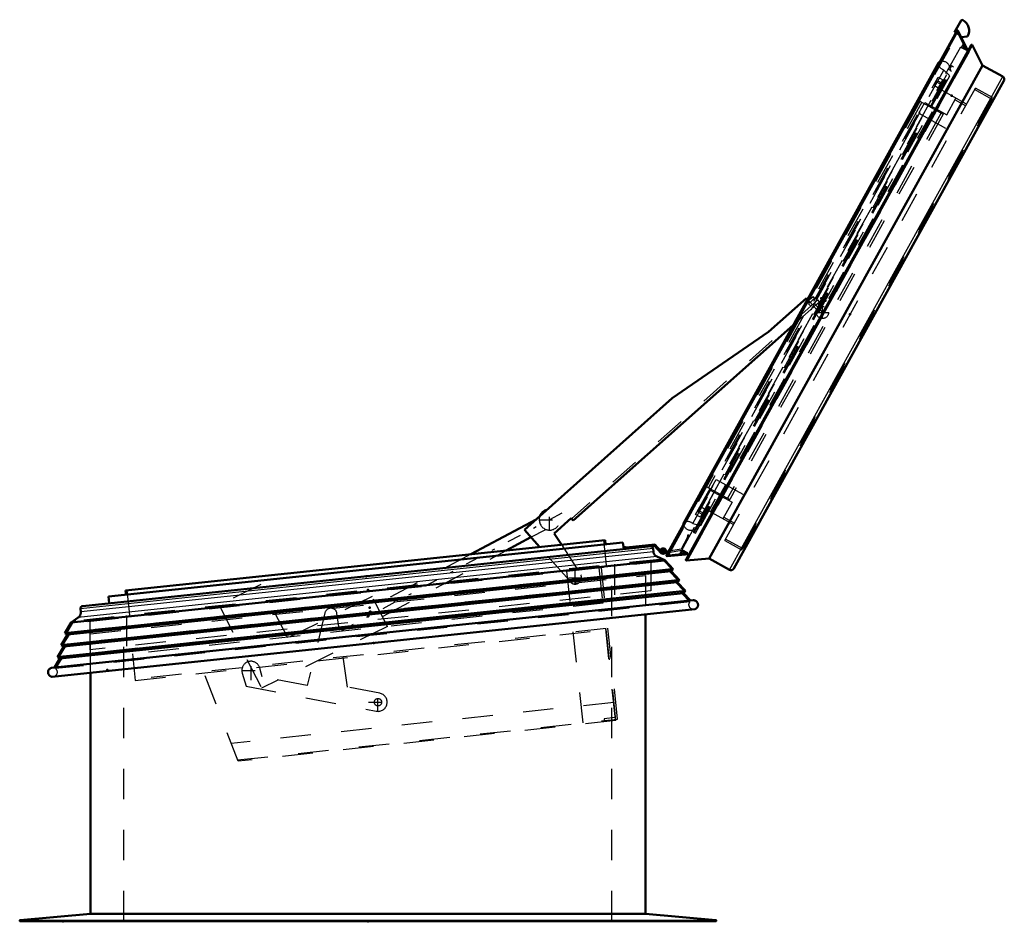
# Model space of a CAD drawing. Header units: millimetres. Extents: x 0 to 428, y 0 to 298.
# Tile 14 of 42: x 179 to 211, y 128 to 157. Entities that reach past the tile are written whole.
import ezdxf

# ---------------------------------------------------------------- set-up
doc = ezdxf.new("R2010")
doc.units = ezdxf.units.MM
doc.linetypes.add('Center', pattern=[1.5, 0.45, -0.5, 0.05, -0.5])
doc.linetypes.add('Dashed', pattern=[2, 1, -1])
for name, color, linetype, lineweight in [('am_0', 7, 'Continuous', 50), ('am_12', 3, 'Continuous', 25), ('am_3', 6, 'Dashed', 25), ('am_6', 2, 'Continuous', 35), ('am_7', 7, 'Center', 25), ('am_9', 7, 'Continuous', 50)]:
    doc.layers.add(name, color=color, linetype=linetype, lineweight=lineweight)

# ---------------------------------------------------------------- blocks, each defined once
blk = doc.blocks.new('42_FGS3001001502511U_0_in_FDFneo100150C2325N1N4N_300Op0__1203')
at = {"layer": 'am_3'}
for p, q in [((208.977, 154.165), (209.277, 154.707)), ((209.248, 154.655), (209.598, 154.461)), ((208.091, 154.61), (201.091, 141.98)), ((208.161, 154.571), (201.161, 141.942)), ((208.065, 154.213), (208.259, 154.562)), ((208.091, 154.61), (208.861, 154.183)), ((208.259, 154.562), (208.977, 154.165)), ((208.791, 154.222), (201.79, 141.593)), ((208.861, 154.183), (201.86, 141.554)), ((208.065, 154.213), (209.132, 153.621)), ((201.22, 141.863), (201.414, 142.213)), ((201.414, 142.213), (202.481, 141.621)), ((201.091, 141.98), (201.86, 141.554)), ((201.22, 141.863), (201.937, 141.465)), ((201.937, 141.465), (201.637, 140.923)), ((201.666, 140.976), (202.015, 140.782))]:
    blk.add_line(p, q, dxfattribs=at)
at = {"layer": 'am_6'}
for tag, p, flags in [('NB', (214.598, 154.707), 8), ('NN', (214.598, 154.207), 8), ('NT', (214.598, 153.707), 8), ('NBSYN', (214.598, 153.207), 8), ('LINA', (214.598, 152.707), 8), ('CATALOG', (214.598, 152.207), 8), ('IDNR', (214.598, 151.707), 8), ('PN', (214.598, 151.207), 8), ('LODLEVEL', (214.598, 150.707), 8), ('L', (214.598, 150.207), 8), ('W', (214.598, 149.707), 8), ('DP', (214.598, 149.207), 8), ('OP', (214.598, 148.707), 8), ('PPATH', (214.598, 148.207), 8), ('ExcludeFromBOM', (214.598, 147.207), 8), ('PSOL_0', (214.598, 146.707), 9), ('PSOL_1', (214.598, 146.207), 9), ('PSOL_2', (214.598, 145.707), 9)]:
    blk.add_attdef(tag, p, '', height=0.5, dxfattribs=dict(at, flags=flags))
blk = doc.blocks.new('43_Flat_Glass_Skylight_300100150_6_0_in_FDFneo100150C2325N1N4N_300Op0__1203')
at = {"layer": 'am_0'}
for p, q in [((208.707, 155.868), (200.35, 140.792)), ((200.391, 140.827), (208.699, 155.814)), ((208.699, 155.814), (208.7, 155.812)), ((208.7, 155.812), (208.751, 155.904)), ((208.748, 155.904), (208.751, 155.904)), ((200.342, 140.735), (200.394, 140.828)), ((200.391, 140.827), (200.394, 140.828)), ((200.342, 140.735), (200.342, 140.738))]:
    blk.add_line(p, q, dxfattribs=at)
for points in [[(208.707, 155.868), (208.71, 155.874), (208.714, 155.879), (208.719, 155.884), (208.724, 155.889), (208.729, 155.893), (208.734, 155.897), (208.74, 155.9), (208.747, 155.903), (208.748, 155.904)], [(200.342, 140.738), (200.341, 140.744), (200.34, 140.751), (200.34, 140.758), (200.341, 140.764), (200.342, 140.771), (200.343, 140.777), (200.346, 140.784), (200.349, 140.79), (200.35, 140.792)]]:
    blk.add_lwpolyline(points, dxfattribs=at)
at = {"layer": 'am_3'}
for p, q in [((200.646, 140.77), (208.882, 155.629)), ((209.055, 155.462), (208.882, 155.629)), ((209.094, 155.615), (209.129, 155.595)), ((200.646, 140.77), (200.879, 140.711)), ((200.805, 140.578), (200.77, 140.597))]:
    blk.add_line(p, q, dxfattribs=at)
for points in [[(208.699, 155.814), (208.698, 155.821), (208.697, 155.828), (208.697, 155.834), (208.698, 155.841), (208.699, 155.848), (208.701, 155.854), (208.703, 155.86), (208.706, 155.866), (208.707, 155.868)], [(208.882, 155.629), (208.862, 155.635), (208.841, 155.643), (208.822, 155.653), (208.803, 155.664), (208.785, 155.677), (208.769, 155.691), (208.754, 155.707), (208.74, 155.724), (208.728, 155.742), (208.718, 155.761), (208.709, 155.781), (208.702, 155.802), (208.699, 155.814)], [(209.069, 155.735), (209.063, 155.756), (209.054, 155.776), (209.044, 155.795), (209.032, 155.813), (209.018, 155.83), (209.003, 155.846), (208.987, 155.861), (208.969, 155.874), (208.951, 155.885), (208.931, 155.895), (208.911, 155.903), (208.89, 155.909), (208.869, 155.914), (208.847, 155.916), (208.825, 155.917), (208.803, 155.916), (208.782, 155.912), (208.761, 155.907), (208.751, 155.904)], [(200.35, 140.792), (200.353, 140.797), (200.357, 140.803), (200.362, 140.808), (200.366, 140.812), (200.372, 140.817), (200.377, 140.82), (200.383, 140.824), (200.389, 140.826), (200.391, 140.827)], [(200.391, 140.827), (200.412, 140.833), (200.434, 140.837), (200.455, 140.84), (200.477, 140.84), (200.499, 140.839), (200.52, 140.835), (200.542, 140.83), (200.562, 140.823), (200.582, 140.814), (200.601, 140.804), (200.62, 140.792), (200.637, 140.778), (200.646, 140.77)], [(200.342, 140.735), (200.349, 140.714), (200.356, 140.694), (200.366, 140.674), (200.378, 140.656), (200.39, 140.638), (200.405, 140.622), (200.421, 140.607), (200.438, 140.593), (200.456, 140.581), (200.475, 140.57), (200.495, 140.562), (200.516, 140.555), (200.537, 140.55), (200.558, 140.546), (200.58, 140.545), (200.602, 140.545), (200.624, 140.548), (200.645, 140.552), (200.655, 140.555)]]:
    blk.add_lwpolyline(points, dxfattribs=at)
at = {"layer": 'am_6'}
for tag, p, flags in [('NB', (214.129, 155.917), 8), ('NN', (214.129, 155.417), 8), ('NT', (214.129, 154.917), 8), ('NBSYN', (214.129, 154.417), 8), ('LINA', (214.129, 153.917), 8), ('CATALOG', (214.129, 153.417), 8), ('IDNR', (214.129, 152.917), 8), ('PN', (214.129, 152.417), 8), ('LODLEVEL', (214.129, 151.917), 8), ('L', (214.129, 151.417), 8), ('W', (214.129, 150.917), 8), ('PPATH', (214.129, 150.417), 8), ('ExcludeFromBOM', (214.129, 149.417), 8), ('PSOL_0', (214.129, 148.917), 9), ('PSOL_1', (214.129, 148.417), 9), ('PSOL_2', (214.129, 147.917), 9)]:
    blk.add_attdef(tag, p, '', height=0.5, dxfattribs=dict(at, flags=flags))
blk = doc.blocks.new('44_Flat_Glass_Skylight_300100150_12_0_in_FDFneo100150C2325N1N4N_300Op0__1203')
at = {"layer": 'am_3'}
for p, q in [((200.739, 141.057), (208.689, 155.397)), ((200.898, 140.969), (208.847, 155.309)), ((208.689, 155.397), (208.847, 155.309)), ((208.767, 155.166), (208.609, 155.253)), ((200.819, 141.2), (200.978, 141.113)), ((200.898, 140.969), (200.739, 141.057))]:
    blk.add_line(p, q, dxfattribs=at)
at = {"layer": 'am_6'}
for tag, p, flags in [('NB', (213.847, 155.397), 8), ('NN', (213.847, 154.897), 8), ('NT', (213.847, 154.397), 8), ('NBSYN', (213.847, 153.897), 8), ('LINA', (213.847, 153.397), 8), ('CATALOG', (213.847, 152.897), 8), ('IDNR', (213.847, 152.397), 8), ('PN', (213.847, 151.897), 8), ('LODLEVEL', (213.847, 151.397), 8), ('L', (213.847, 150.897), 8), ('W', (213.847, 150.397), 8), ('PPATH', (213.847, 149.897), 8), ('ExcludeFromBOM', (213.847, 148.897), 8), ('PSOL_0', (213.847, 148.397), 9), ('PSOL_1', (213.847, 147.897), 9), ('PSOL_2', (213.847, 147.397), 9)]:
    blk.add_attdef(tag, p, '', height=0.5, dxfattribs=dict(at, flags=flags))
blk = doc.blocks.new('45_Flat_Glass_Skylight_300100150_5_0_in_FDFneo100150C2325N1N4N_300Op0__1203')
at = {"layer": 'am_3'}
for p, q in [((200.826, 141.133), (208.67, 155.284)), ((208.818, 154.973), (208.573, 155.109)), ((208.67, 155.284), (208.915, 155.148)), ((201.071, 140.996), (200.826, 141.133)), ((200.923, 141.307), (201.168, 141.171))]:
    blk.add_line(p, q, dxfattribs=at)
at = {"layer": 'am_6'}
for tag, p, flags in [('NB', (213.915, 155.284), 8), ('NN', (213.915, 154.784), 8), ('NT', (213.915, 154.284), 8), ('NBSYN', (213.915, 153.784), 8), ('LINA', (213.915, 153.284), 8), ('CATALOG', (213.915, 152.784), 8), ('IDNR', (213.915, 152.284), 8), ('PN', (213.915, 151.784), 8), ('LODLEVEL', (213.915, 151.284), 8), ('L', (213.915, 150.784), 8), ('W', (213.915, 150.284), 8), ('PPATH', (213.915, 149.784), 8), ('ExcludeFromBOM', (213.915, 148.784), 8), ('PSOL_0', (213.915, 148.284), 9), ('PSOL_1', (213.915, 147.784), 9), ('PSOL_2', (213.915, 147.284), 9)]:
    blk.add_attdef(tag, p, '', height=0.5, dxfattribs=dict(at, flags=flags))
blk = doc.blocks.new('46_FGS3001001502O4U_0_in_FDFneo100150C2325N1N4N_300Op0__1203')
at = {"layer": 'am_3'}
for p, q in [((210.462, 154.668), (209.889, 154.986)), ((210.462, 154.668), (202.298, 139.939)), ((202.298, 139.939), (201.725, 140.257))]:
    blk.add_line(p, q, dxfattribs=at)
at = {"layer": 'am_6'}
for tag, p, flags in [('NB', (215.462, 154.986), 8), ('NN', (215.462, 154.486), 8), ('NT', (215.462, 153.986), 8), ('NBSYN', (215.462, 153.486), 8), ('LINA', (215.462, 152.986), 8), ('CATALOG', (215.462, 152.486), 8), ('IDNR', (215.462, 151.986), 8), ('PN', (215.462, 151.486), 8), ('LODLEVEL', (215.462, 150.986), 8), ('L', (215.462, 150.486), 8), ('W', (215.462, 149.986), 8), ('TG', (215.462, 149.486), 8), ('TG1', (215.462, 148.986), 8), ('OC', (215.462, 148.486), 8), ('PPATH', (215.462, 147.986), 8), ('ExcludeFromBOM', (215.462, 146.986), 8), ('PSOL_0', (215.462, 146.486), 9), ('PSOL_1', (215.462, 145.986), 9), ('PSOL_2', (215.462, 145.486), 9), ('PSOL_3', (215.462, 144.986), 9)]:
    blk.add_attdef(tag, p, '', height=0.5, dxfattribs=dict(at, flags=flags))
blk = doc.blocks.new('47_FGS30010015025O3U_0_in_FDFneo100150C2325N1N4N_300Op0__1203')
at = {"layer": 'am_0'}
for p, q in [((209.446, 157.253), (209.233, 156.868)), ((209.309, 156.908), (199.787, 139.73)), ((209.233, 156.868), (209.274, 156.845)), ((209.353, 156.907), (209.672, 156.264)), ((209.452, 156.708), (209.66, 156.73)), ((209.772, 156.445), (200.425, 139.583)), ((200.438, 139.551), (209.806, 156.451)), ((209.806, 156.451), (210.148, 155.78)), ((201.188, 139.617), (210.148, 155.78)), ((210.148, 155.78), (210.811, 155.412)), ((201.988, 139.288), (210.85, 155.276)), ((199.86, 139.861), (199.68, 139.831)), ((199.687, 139.791), (199.835, 139.816)), ((199.705, 139.856), (199.745, 139.849)), ((200.525, 139.763), (199.812, 139.693)), ((201.188, 139.617), (200.438, 139.551)), ((201.852, 139.249), (201.188, 139.617))]:
    blk.add_line(p, q, dxfattribs=at)
for points in [[(209.309, 156.908), (209.31, 156.91), (209.311, 156.911), (209.313, 156.913), (209.314, 156.915), (209.316, 156.916), (209.318, 156.917), (209.32, 156.918), (209.322, 156.919), (209.324, 156.92), (209.326, 156.92), (209.328, 156.92), (209.33, 156.921), (209.333, 156.921), (209.335, 156.92), (209.337, 156.92), (209.339, 156.919), (209.341, 156.918), (209.343, 156.917), (209.345, 156.916), (209.346, 156.915), (209.348, 156.914), (209.35, 156.912), (209.351, 156.91), (209.352, 156.909), (209.353, 156.907)], [(209.772, 156.445), (209.773, 156.447), (209.774, 156.448), (209.775, 156.45), (209.777, 156.451), (209.778, 156.452), (209.78, 156.453), (209.781, 156.454), (209.783, 156.455), (209.785, 156.456), (209.787, 156.456), (209.789, 156.456), (209.791, 156.456), (209.793, 156.456), (209.794, 156.456), (209.796, 156.456), (209.798, 156.455), (209.8, 156.454), (209.802, 156.454), (209.803, 156.453), (209.805, 156.451), (209.806, 156.451)], [(210.85, 155.276), (210.854, 155.284), (210.857, 155.292), (210.86, 155.3), (210.861, 155.309), (210.862, 155.317), (210.863, 155.326), (210.862, 155.335), (210.861, 155.344), (210.859, 155.352), (210.856, 155.36), (210.852, 155.368), (210.848, 155.376), (210.844, 155.383), (210.838, 155.39), (210.832, 155.396), (210.826, 155.402), (210.819, 155.407), (210.811, 155.412)], [(199.812, 139.693), (199.809, 139.693), (199.807, 139.693), (199.805, 139.693), (199.803, 139.694), (199.801, 139.694), (199.799, 139.695), (199.797, 139.696), (199.795, 139.697), (199.793, 139.699), (199.792, 139.7), (199.79, 139.702), (199.789, 139.703), (199.788, 139.705), (199.787, 139.707), (199.786, 139.709), (199.785, 139.711), (199.784, 139.713), (199.784, 139.716), (199.784, 139.718), (199.784, 139.72), (199.784, 139.722), (199.785, 139.724), (199.785, 139.726), (199.786, 139.728), (199.787, 139.73)], [(200.438, 139.551), (200.436, 139.552), (200.434, 139.552), (200.433, 139.553), (200.431, 139.554), (200.43, 139.556), (200.428, 139.557), (200.427, 139.558), (200.426, 139.56), (200.425, 139.562), (200.424, 139.563), (200.423, 139.565), (200.423, 139.567), (200.422, 139.569), (200.422, 139.571), (200.422, 139.573), (200.422, 139.575), (200.423, 139.576), (200.423, 139.578), (200.424, 139.58), (200.424, 139.582), (200.425, 139.583)], [(201.852, 139.249), (201.86, 139.245), (201.868, 139.242), (201.876, 139.239), (201.885, 139.238), (201.893, 139.237), (201.902, 139.236), (201.911, 139.237), (201.919, 139.238), (201.928, 139.24), (201.936, 139.243), (201.944, 139.246), (201.952, 139.251), (201.959, 139.255), (201.966, 139.261), (201.972, 139.267), (201.978, 139.273), (201.983, 139.28), (201.988, 139.288)]]:
    blk.add_lwpolyline(points, dxfattribs=at)
for centre, radius, start, end in [((209.481, 157.233), 0.04, 61, 151), ((209.307, 156.918), 0.4, 331.8594, 61), ((199.675, 139.861), 0.07, 350.93, 279.4984), ((199.675, 139.861), 0.03, 350.93, 279.4984)]:
    blk.add_arc(centre, radius, start, end, dxfattribs=at)
at = {"layer": 'am_12'}
for p, q in [((199.812, 139.693), (209.353, 156.907)), ((201.852, 139.249), (210.811, 155.412))]:
    blk.add_line(p, q, dxfattribs=at)
at = {"layer": 'am_3'}
for p, q in [((199.799, 139.741), (209.306, 156.892)), ((199.858, 139.767), (209.316, 156.828)), ((199.861, 139.738), (209.341, 156.841)), ((209.274, 156.845), (209.364, 156.795)), ((209.316, 156.828), (209.306, 156.892)), ((209.341, 156.841), (209.316, 156.828)), ((209.62, 156.278), (209.341, 156.841)), ((200.222, 139.774), (209.502, 156.516)), ((200.436, 139.593), (209.769, 156.43)), ((200.508, 139.62), (209.784, 156.355)), ((209.429, 156.384), (209.62, 156.278)), ((209.464, 156.364), (209.524, 156.472)), ((209.499, 156.345), (209.545, 156.429)), ((209.534, 156.326), (209.567, 156.385)), ((209.56, 156.311), (209.583, 156.353)), ((209.784, 156.355), (209.769, 156.43)), ((209.672, 156.264), (209.701, 156.205)), ((200.697, 140.466), (209.167, 155.746)), ((200.732, 140.447), (209.202, 155.727)), ((200.735, 140.617), (209.059, 155.634)), ((209.094, 155.615), (209.024, 155.653)), ((209.132, 155.765), (209.079, 155.669)), ((209.079, 155.669), (209.114, 155.65)), ((209.202, 155.727), (209.132, 155.765)), ((200.909, 140.704), (209.077, 155.44)), ((209.077, 155.44), (209.051, 155.454)), ((201.695, 140.205), (209.918, 155.038)), ((210.471, 154.731), (209.918, 155.038)), ((201.233, 141.147), (208.874, 154.931)), ((202.249, 139.898), (210.471, 154.731)), ((209.627, 154.513), (208.814, 154.964)), ((210.317, 154.314), (210.258, 154.346)), ((201.173, 141.18), (201.986, 140.729)), ((200.716, 140.582), (200.662, 140.486)), ((200.662, 140.486), (200.732, 140.447)), ((200.7, 140.636), (200.77, 140.597)), ((200.751, 140.562), (200.716, 140.582)), ((200.883, 140.719), (200.909, 140.704)), ((200.463, 140.292), (200.262, 139.928)), ((200.475, 140.383), (200.463, 140.292)), ((200.514, 140.378), (200.475, 140.383)), ((200.502, 140.279), (200.514, 140.378)), ((201.695, 140.205), (202.249, 139.898)), ((202.462, 140.282), (202.521, 140.25)), ((199.741, 139.85), (199.731, 139.904)), ((199.75, 139.802), (199.743, 139.841)), ((199.835, 139.816), (200.287, 139.892)), ((200.262, 139.928), (199.86, 139.861)), ((200.27, 139.779), (200.33, 139.887)), ((200.487, 139.8), (200.295, 139.906)), ((200.319, 139.783), (200.365, 139.867)), ((200.367, 139.788), (200.4, 139.848)), ((200.403, 139.792), (200.426, 139.833)), ((199.799, 139.741), (199.858, 139.767)), ((199.858, 139.767), (199.861, 139.738)), ((199.861, 139.738), (200.487, 139.8)), ((200.436, 139.593), (200.508, 139.62)), ((200.591, 139.77), (200.525, 139.763))]:
    blk.add_line(p, q, dxfattribs=at)
for points in [[(209.306, 156.892), (209.306, 156.894), (209.306, 156.896), (209.306, 156.898), (209.306, 156.901), (209.307, 156.903), (209.308, 156.905), (209.308, 156.907), (209.309, 156.908)], [(209.769, 156.43), (209.769, 156.432), (209.769, 156.434), (209.769, 156.436), (209.769, 156.438), (209.77, 156.44), (209.77, 156.441), (209.771, 156.443), (209.772, 156.445), (209.772, 156.445)], [(199.787, 139.73), (199.788, 139.732), (199.79, 139.734), (199.791, 139.735), (199.793, 139.737), (199.794, 139.738), (199.796, 139.739), (199.798, 139.74), (199.799, 139.741)], [(200.425, 139.583), (200.426, 139.584), (200.427, 139.586), (200.428, 139.587), (200.43, 139.589), (200.431, 139.59), (200.433, 139.591), (200.434, 139.592), (200.436, 139.593), (200.436, 139.593)]]:
    blk.add_lwpolyline(points, dxfattribs=at)
at = {"layer": 'am_6'}
for tag, p, flags in [('NB', (215.863, 157.273), 8), ('NN', (215.863, 156.773), 8), ('NT', (215.863, 156.273), 8), ('NBSYN', (215.863, 155.773), 8), ('LINA', (215.863, 155.273), 8), ('CATALOG', (215.863, 154.773), 8), ('IDNR', (215.863, 154.273), 8), ('PN', (215.863, 153.773), 8), ('LODLEVEL', (215.863, 153.273), 8), ('L', (215.863, 152.773), 8), ('W', (215.863, 152.273), 8), ('DP', (215.863, 151.773), 8), ('OP', (215.863, 151.273), 8), ('OC', (215.863, 150.773), 8), ('ExcludeFromBOM', (215.863, 149.773), 8), ('PSOL_0', (215.863, 149.273), 9), ('PSOL_1', (215.863, 148.773), 9), ('PSOL_2', (215.863, 148.273), 9)]:
    blk.add_attdef(tag, p, '', height=0.5, dxfattribs=dict(at, flags=flags))
blk = doc.blocks.new('48_Flat_Glass_Skylight_3001001502_2_0_in_FDFneo100150C2325N1N4N_300Op0__1203')
at = {"layer": 'am_0'}
for p, q in [((198.359, 140.144), (181.491, 138.372)), ((197.771, 140.223), (182.05, 138.571)), ((197.771, 140.223), (197.786, 140.084)), ((198.359, 140.144), (198.382, 139.926)), ((180.643, 138.061), (199.387, 140.031)), ((198.477, 139.976), (198.396, 139.997)), ((198.396, 139.997), (198.397, 139.967)), ((198.397, 139.967), (198.401, 139.928)), ((199.402, 140.073), (198.477, 139.976)), ((199.345, 139.942), (199.356, 139.842)), ((199.387, 140.031), (199.611, 139.798)), ((199.605, 139.861), (199.402, 140.073)), ((199.535, 139.934), (199.542, 139.869)), ((199.591, 139.892), (199.611, 139.888)), ((199.733, 139.565), (180.267, 137.519)), ((199.473, 139.681), (199.733, 139.565)), ((199.733, 139.565), (200.009, 139.273)), ((200.009, 139.273), (180.058, 137.176)), ((199.937, 139.204), (180.143, 137.124)), ((200.009, 139.273), (199.937, 139.204)), ((199.937, 139.204), (200.211, 138.913)), ((200.211, 138.913), (179.935, 136.782)), ((200.139, 138.845), (180.02, 136.73)), ((200.211, 138.913), (200.139, 138.845)), ((200.139, 138.845), (200.414, 138.554)), ((200.414, 138.554), (179.812, 136.389)), ((182.064, 138.432), (182.05, 138.571)), ((200.414, 138.554), (200.341, 138.485)), ((200.663, 138.249), (179.631, 136.039)), ((200.341, 138.485), (179.897, 136.337)), ((181.514, 138.153), (181.491, 138.372)), ((200.341, 138.485), (200.573, 138.24)), ((200.716, 137.953), (179.641, 135.738)), ((180.579, 137.869), (180.568, 137.969)), ((180.267, 137.519), (180.498, 137.686)), ((180.058, 137.176), (180.267, 137.519)), ((179.935, 136.782), (180.143, 137.124)), ((180.143, 137.124), (180.058, 137.176)), ((179.812, 136.389), (180.02, 136.73)), ((180.02, 136.73), (179.935, 136.782)), ((179.721, 136.048), (179.897, 136.337)), ((179.897, 136.337), (179.812, 136.389))]:
    blk.add_line(p, q, dxfattribs=at)
for points in [[(199.345, 139.942), (199.344, 139.95), (199.342, 139.957), (199.34, 139.964), (199.337, 139.97), (199.334, 139.977), (199.329, 139.983), (199.325, 139.989), (199.32, 139.994), (199.314, 139.999), (199.308, 140.003), (199.302, 140.007), (199.296, 140.01), (199.289, 140.013), (199.282, 140.015), (199.275, 140.017), (199.267, 140.017), (199.26, 140.018), (199.253, 140.017)], [(199.473, 139.681), (199.458, 139.688), (199.443, 139.698), (199.429, 139.708), (199.416, 139.719), (199.404, 139.732), (199.393, 139.746), (199.383, 139.76), (199.375, 139.776), (199.368, 139.792), (199.362, 139.808), (199.358, 139.825), (199.356, 139.842)], [(200.716, 137.953), (200.729, 137.958), (200.741, 137.964), (200.752, 137.97), (200.763, 137.978), (200.773, 137.987), (200.782, 137.996), (200.79, 138.007), (200.798, 138.018), (200.804, 138.029), (200.81, 138.041), (200.814, 138.054), (200.817, 138.067), (200.819, 138.08), (200.82, 138.093), (200.82, 138.106), (200.818, 138.12), (200.816, 138.133), (200.812, 138.145), (200.808, 138.158), (200.802, 138.17), (200.795, 138.181), (200.787, 138.192), (200.778, 138.202), (200.769, 138.211), (200.759, 138.219), (200.748, 138.227), (200.736, 138.233), (200.724, 138.239), (200.711, 138.243), (200.699, 138.246), (200.685, 138.248), (200.672, 138.249), (200.663, 138.249)], [(180.579, 137.869), (180.58, 137.852), (180.58, 137.834), (180.578, 137.817), (180.574, 137.8), (180.569, 137.783), (180.563, 137.767), (180.555, 137.751), (180.546, 137.736), (180.536, 137.722), (180.524, 137.709), (180.511, 137.697), (180.498, 137.686)], [(180.643, 138.061), (180.636, 138.06), (180.629, 138.058), (180.622, 138.056), (180.615, 138.053), (180.609, 138.05), (180.603, 138.046), (180.597, 138.041), (180.592, 138.036), (180.587, 138.031), (180.582, 138.025), (180.579, 138.018), (180.575, 138.012), (180.573, 138.005), (180.571, 137.998), (180.569, 137.991), (180.568, 137.984), (180.568, 137.976), (180.568, 137.969)], [(179.631, 136.039), (179.618, 136.036), (179.606, 136.032), (179.593, 136.027), (179.582, 136.02), (179.57, 136.013), (179.56, 136.005), (179.55, 135.996), (179.541, 135.986), (179.533, 135.976), (179.526, 135.965), (179.52, 135.953), (179.515, 135.941), (179.511, 135.928), (179.508, 135.915), (179.507, 135.902), (179.506, 135.889), (179.507, 135.875), (179.508, 135.862), (179.511, 135.849), (179.515, 135.837), (179.52, 135.824), (179.527, 135.813), (179.534, 135.801), (179.542, 135.791), (179.551, 135.781), (179.561, 135.772), (179.571, 135.764), (179.582, 135.757), (179.594, 135.751), (179.606, 135.746), (179.619, 135.742), (179.632, 135.739), (179.641, 135.738)]]:
    blk.add_lwpolyline(points, dxfattribs=at)
for radius, start, end in [(0.09, 350.0271, 159.4798), (0.09, 224.3964, 318.4408), (0.05, 332.6285, 350.93)]:
    blk.add_arc((199.675, 139.861), radius, start, end, dxfattribs=at)
at = {"layer": 'am_12'}
for p, q in [((199.345, 139.942), (180.568, 137.969)), ((199.356, 139.842), (180.579, 137.869)), ((199.473, 139.681), (180.498, 137.686))]:
    blk.add_line(p, q, dxfattribs=at)
at = {"layer": 'am_3'}
for p, q in [((197.813, 139.403), (197.727, 140.219)), ((199.64, 139.825), (199.605, 139.861)), ((199.611, 139.888), (199.632, 139.885)), ((199.707, 139.528), (180.3, 137.489)), ((199.572, 139.588), (180.42, 137.575)), ((199.707, 139.528), (199.572, 139.588)), ((199.947, 139.275), (199.707, 139.528)), ((199.947, 139.275), (180.119, 137.191)), ((199.874, 139.206), (180.204, 137.138)), ((199.874, 139.206), (199.947, 139.275)), ((200.149, 138.915), (199.874, 139.206)), ((200.149, 138.915), (179.995, 136.797)), ((200.077, 138.846), (180.081, 136.745)), ((200.077, 138.846), (200.149, 138.915)), ((200.351, 138.556), (200.077, 138.846)), ((200.351, 138.556), (179.872, 136.403)), ((182.093, 138.576), (182.179, 137.76)), ((200.279, 138.487), (200.351, 138.556)), ((200.555, 138.195), (179.749, 136.009)), ((200.279, 138.487), (179.958, 136.351)), ((200.555, 138.195), (200.279, 138.487)), ((180.42, 137.575), (180.3, 137.489)), ((180.3, 137.489), (180.119, 137.191)), ((180.204, 137.138), (179.995, 136.797)), ((180.119, 137.191), (180.204, 137.138)), ((180.081, 136.745), (179.872, 136.403)), ((179.995, 136.797), (180.081, 136.745)), ((179.958, 136.351), (179.749, 136.009)), ((179.872, 136.403), (179.958, 136.351))]:
    blk.add_line(p, q, dxfattribs=at)
for points in [[(200.684, 137.95), (200.67, 137.949), (200.657, 137.95), (200.644, 137.952), (200.631, 137.955), (200.619, 137.96), (200.606, 137.965), (200.595, 137.972), (200.584, 137.979), (200.573, 137.987), (200.564, 137.996), (200.555, 138.006), (200.547, 138.017), (200.541, 138.029), (200.535, 138.04), (200.53, 138.053), (200.526, 138.066), (200.524, 138.079), (200.522, 138.092), (200.522, 138.105), (200.523, 138.118), (200.525, 138.131), (200.528, 138.144), (200.532, 138.157), (200.538, 138.169), (200.544, 138.18), (200.552, 138.191), (200.555, 138.195)], [(179.749, 136.009), (179.758, 136), (179.767, 135.99), (179.775, 135.98), (179.783, 135.968), (179.789, 135.957), (179.794, 135.944), (179.798, 135.932), (179.801, 135.919), (179.803, 135.906), (179.803, 135.892), (179.803, 135.879), (179.801, 135.866), (179.798, 135.853), (179.794, 135.84), (179.789, 135.828), (179.783, 135.816), (179.776, 135.805), (179.768, 135.795), (179.759, 135.785), (179.75, 135.776), (179.739, 135.768), (179.728, 135.76), (179.716, 135.754), (179.704, 135.749), (179.691, 135.745), (179.678, 135.742), (179.674, 135.741)]]:
    blk.add_lwpolyline(points, dxfattribs=at)
for radius, start, end in [(0.05, 350.93, 150.9363), (0.05, 224.5838, 332.6285), (0.09, 318.4408, 350.0271)]:
    blk.add_arc((199.675, 139.861), radius, start, end, dxfattribs=at)
at = {"layer": 'am_7'}
for p, q in [((199.581, 139.861), (199.77, 139.861)), ((199.675, 139.766), (199.675, 139.955))]:
    blk.add_line(p, q, dxfattribs=at)
at = {"layer": 'am_6'}
for tag, p, flags in [('NB', (205.82, 140.223), 8), ('NN', (205.82, 139.723), 8), ('NT', (205.82, 139.223), 8), ('NBSYN', (205.82, 138.723), 8), ('LINA', (205.82, 138.223), 8), ('CATALOG', (205.82, 137.723), 8), ('IDNR', (205.82, 137.223), 8), ('PN', (205.82, 136.723), 8), ('LODLEVEL', (205.82, 136.223), 8), ('L', (205.82, 135.723), 8), ('W', (205.82, 135.223), 8), ('DP', (205.82, 134.723), 8), ('ExcludeFromBOM', (205.82, 133.723), 8), ('PSOL_0', (205.82, 133.223), 9), ('PSOL_1', (205.82, 132.723), 9)]:
    blk.add_attdef(tag, p, '', height=0.5, dxfattribs=dict(at, flags=flags))
blk = doc.blocks.new('49_FGS30010015025314U_0_in_FDFneo100150C2325N1N4N_300Op0__1203')
at = {"layer": 'am_3'}
for p, q in [((199.276, 139.557), (199.276, 138.557)), ((198.076, 139.431), (198.076, 138.431)), ((199.276, 138.557), (180.876, 136.623)), ((180.876, 137.623), (180.876, 136.623)), ((182.076, 137.749), (182.076, 136.749))]:
    blk.add_line(p, q, dxfattribs=at)
at = {"layer": 'am_6'}
for tag, p, flags in [('NB', (204.276, 139.557), 8), ('NN', (204.276, 139.057), 8), ('NT', (204.276, 138.557), 8), ('NBSYN', (204.276, 138.057), 8), ('LINA', (204.276, 137.557), 8), ('CATALOG', (204.276, 137.057), 8), ('IDNR', (204.276, 136.557), 8), ('PN', (204.276, 136.057), 8), ('LODLEVEL', (204.276, 135.557), 8), ('L', (204.276, 135.057), 8), ('W', (204.276, 134.557), 8), ('DP', (204.276, 134.057), 8), ('OP', (204.276, 133.557), 8), ('BA', (204.276, 133.057), 8), ('ExcludeFromBOM', (204.276, 132.057), 8), ('PSOL_0', (204.276, 131.557), 9), ('PSOL_1', (204.276, 131.057), 9), ('PSOL_2', (204.276, 130.557), 9)]:
    blk.add_attdef(tag, p, '', height=0.5, dxfattribs=dict(at, flags=flags))
blk = doc.blocks.new('50_FGS30010015025O310U_0_in_FDFneo100150C2325N1N4N_300Op0__1203')
at = {"layer": 'am_0'}
for p, q in [((203.134, 147.051), (204.375, 148.154)), ((204.375, 148.154), (204.409, 148.115)), ((203.941, 147.27), (196.728, 140.861)), ((199.974, 144.869), (203.134, 147.051)), ((195.124, 140.559), (199.974, 144.869)), ((195.509, 140.901), (193.372, 139.761)), ((196.662, 140.936), (196.104, 140.44)), ((196.728, 140.861), (196.662, 140.936)), ((195.623, 139.998), (195.124, 140.559)), ((194.533, 139.883), (195.341, 140.314)), ((196.104, 140.44), (196.34, 140.073))]:
    blk.add_line(p, q, dxfattribs=at)
blk.add_arc((195.953, 140.889), 0.34, 104.9526, 158.2974, dxfattribs=at)
at = {"layer": 'am_3'}
for p, q in [((204.414, 148.052), (204.591, 148.209)), ((204.644, 148.149), (204.591, 148.209)), ((204.748, 148.095), (196.675, 140.921)), ((204.801, 148.035), (203.941, 147.27)), ((204.409, 148.115), (204.569, 147.935)), ((204.414, 148.052), (204.467, 147.992)), ((204.443, 147.971), (204.668, 148.17)), ((204.443, 147.971), (204.517, 147.889)), ((204.622, 147.875), (204.719, 147.766)), ((204.741, 148.088), (204.668, 148.17)), ((204.839, 147.872), (204.742, 147.982)), ((204.801, 148.035), (204.748, 148.095)), ((195.62, 140.96), (195.509, 140.901)), ((195.341, 140.314), (195.826, 140.573)), ((190.472, 137.716), (194.533, 139.883)), ((196.6, 138.898), (195.623, 139.998)), ((196.34, 140.073), (196.979, 139.08)), ((193.372, 139.761), (190.272, 138.107)), ((196.515, 139.201), (197.649, 139.322)), ((197.049, 134.229), (196.515, 139.201)), ((198.112, 134.343), (197.579, 139.315)), ((198.182, 134.351), (197.649, 139.322)), ((186.478, 138.762), (185.113, 138.094)), ((187.37, 137.016), (186.478, 138.762)), ((190.137, 138.371), (187.37, 137.016)), ((190.638, 137.391), (190.137, 138.371)), ((197.714, 138.153), (182.27, 136.495)), ((185.113, 138.094), (186.506, 135.369)), ((198.127, 134.305), (197.714, 138.153)), ((188.587, 137.837), (187.999, 135.457)), ((189.324, 135.406), (188.979, 137.818)), ((197.803, 137.319), (182.36, 135.662)), ((182.364, 135.622), (197.807, 137.28)), ((190.638, 137.391), (186.506, 135.369)), ((182.27, 136.495), (182.364, 135.622)), ((186.529, 135.739), (186.459, 135.981)), ((185.738, 132.975), (184.607, 135.903)), ((185.873, 135.865), (185.997, 135.434)), ((187.999, 135.457), (186.529, 135.739)), ((185.997, 135.434), (190.269, 134.613)), ((190.382, 135.202), (189.324, 135.406)), ((198.063, 134.901), (185.514, 133.555)), ((185.723, 133.014), (198.182, 134.351)), ((198.106, 134.403), (197.738, 134.364)), ((197.738, 134.364), (197.745, 134.304)), ((198.127, 134.305), (185.738, 132.975))]:
    blk.add_line(p, q, dxfattribs=at)
for centre, radius in [((204.901, 147.682), 0.2), ((190.325, 134.908), 0.12)]:
    blk.add_circle(centre, radius, dxfattribs=at)
for centre, radius, start, end in [((195.953, 140.889), 0.34, 158.2974, 104.9526), ((196.789, 138.989), 0.21, 205.625, 25.625), ((188.781, 137.789), 0.2, 8.125, 166.125), ((186.161, 135.949), 0.3, 6.125, 196.3129), ((190.325, 134.908), 0.3, 259.125, 79.125)]:
    blk.add_arc(centre, radius, start, end, dxfattribs=at)
at = {"layer": 'am_7'}
for p, q in [((204.915, 147.667), (204.5, 148.133)), ((204.901, 147.472), (204.901, 147.892)), ((204.691, 147.682), (205.111, 147.682)), ((196.35, 141.101), (189.089, 137.228)), ((195.953, 140.532), (195.953, 141.246)), ((195.596, 140.889), (196.31, 140.889)), ((196.789, 138.768), (196.789, 139.209)), ((196.569, 138.989), (197.01, 138.989)), ((186.161, 135.634), (186.161, 136.264)), ((185.846, 135.949), (186.476, 135.949)), ((190.325, 134.593), (190.325, 135.223)), ((190.01, 134.908), (190.64, 134.908))]:
    blk.add_line(p, q, dxfattribs=at)
at = {"layer": 'am_6'}
for tag, p, flags in [('NB', (210.111, 148.209), 8), ('NN', (210.111, 147.709), 8), ('NT', (210.111, 147.209), 8), ('NBSYN', (210.111, 146.709), 8), ('LINA', (210.111, 146.209), 8), ('CATALOG', (210.111, 145.709), 8), ('IDNR', (210.111, 145.209), 8), ('PN', (210.111, 144.709), 8), ('LODLEVEL', (210.111, 144.209), 8), ('L', (210.111, 143.709), 8), ('W', (210.111, 143.209), 8), ('DP', (210.111, 142.709), 8), ('OP', (210.111, 142.209), 8), ('OC', (210.111, 141.709), 8), ('BA', (210.111, 141.209), 8), ('ExcludeFromBOM', (210.111, 140.209), 8), ('PSOL_0', (210.111, 139.709), 9), ('PSOL_1', (210.111, 139.209), 9), ('PSOL_2', (210.111, 138.709), 9), ('PSOL_3', (210.111, 138.209), 9)]:
    blk.add_attdef(tag, p, '', height=0.5, dxfattribs=dict(at, flags=flags))
blk = doc.blocks.new('51_FGS30010015025301U_0_in_FDFneo100150C2325N1N4N_300Op0__1203')
at = {"layer": 'am_0'}
for p, q in [((199.097, 137.783), (199.097, 127.968)), ((180.895, 127.968), (180.895, 135.87)), ((178.594, 127.767), (180.895, 127.968)), ((180.895, 127.968), (199.097, 127.968)), ((199.097, 127.968), (201.398, 127.767)), ((178.596, 127.727), (201.396, 127.727))]:
    blk.add_line(p, q, dxfattribs=at)
for points in [[(178.594, 127.767), (178.593, 127.767), (178.591, 127.766), (178.589, 127.766), (178.588, 127.765), (178.586, 127.764), (178.585, 127.763), (178.583, 127.762), (178.582, 127.761), (178.581, 127.76), (178.58, 127.758), (178.579, 127.757), (178.578, 127.755), (178.577, 127.754), (178.577, 127.752), (178.576, 127.75), (178.576, 127.749), (178.576, 127.747), (178.576, 127.745), (178.576, 127.743), (178.577, 127.742), (178.577, 127.74), (178.578, 127.738), (178.579, 127.737), (178.58, 127.735), (178.581, 127.734), (178.582, 127.733), (178.583, 127.732), (178.585, 127.73), (178.586, 127.73), (178.588, 127.729), (178.589, 127.728), (178.591, 127.728), (178.593, 127.727), (178.594, 127.727), (178.596, 127.727)], [(201.396, 127.727), (201.398, 127.727), (201.4, 127.727), (201.401, 127.728), (201.403, 127.728), (201.405, 127.729), (201.406, 127.73), (201.408, 127.73), (201.409, 127.732), (201.41, 127.733), (201.411, 127.734), (201.412, 127.735), (201.413, 127.737), (201.414, 127.738), (201.415, 127.74), (201.415, 127.742), (201.416, 127.743), (201.416, 127.745), (201.416, 127.747), (201.416, 127.749), (201.416, 127.75), (201.415, 127.752), (201.415, 127.754), (201.414, 127.755), (201.413, 127.757), (201.412, 127.758), (201.411, 127.76), (201.41, 127.761), (201.409, 127.762), (201.408, 127.763), (201.406, 127.764), (201.405, 127.765), (201.403, 127.766), (201.401, 127.766), (201.4, 127.767), (201.398, 127.767)]]:
    blk.add_lwpolyline(points, dxfattribs=at)
at = {"layer": 'am_12'}
blk.add_line((178.594, 127.767), (201.398, 127.767), dxfattribs=at)
at = {"layer": 'am_3'}
for p, q in [((180.895, 137.151), (199.097, 139.064)), ((197.996, 127.727), (197.996, 138.948)), ((199.097, 139.064), (199.097, 137.783)), ((181.996, 127.727), (181.996, 137.266)), ((180.895, 135.87), (180.895, 137.151))]:
    blk.add_line(p, q, dxfattribs=at)
at = {"layer": 'am_6'}
for tag, p, flags in [('NB', (206.416, 139.064), 8), ('NN', (206.416, 138.564), 8), ('NT', (206.416, 138.064), 8), ('NBSYN', (206.416, 137.564), 8), ('LINA', (206.416, 137.064), 8), ('CATALOG', (206.416, 136.564), 8), ('IDNR', (206.416, 136.064), 8), ('PN', (206.416, 135.564), 8), ('LODLEVEL', (206.416, 135.064), 8), ('L', (206.416, 134.564), 8), ('W', (206.416, 134.064), 8), ('DP', (206.416, 133.564), 8), ('OP', (206.416, 133.064), 8), ('BA', (206.416, 132.564), 8), ('RT', (206.416, 132.064), 8), ('ExcludeFromBOM', (206.416, 131.064), 8), ('PSOL_0', (206.416, 130.564), 9), ('PSOL_1', (206.416, 130.064), 9), ('PSOL_2', (206.416, 129.564), 9)]:
    blk.add_attdef(tag, p, '', height=0.5, dxfattribs=dict(at, flags=flags))

msp = doc.modelspace()

# ---------------------------------------------------------------- linework, layer by layer
at = {"layer": 'am_9'}
for p in [(209.139, 154.784), (204.862, 148.145), (204.862, 148.145), (204.993, 148.072), (204.993, 148.072), (204.993, 148.072), (205.807, 147.621), (205.807, 147.621), (199.675, 139.861), (199.675, 139.861), (189.948, 139.039), (189.996, 138.582), (189.996, 138.582), (189.996, 138.582), (190.056, 138.011), (190.071, 137.871), (190.071, 137.871), (190.071, 137.871), (190.071, 137.871), (190.071, 137.871), (189.996, 137.727), (190.179, 136.846), (181.451, 135.969), (181.451, 135.969), (179.996, 127.727), (189.996, 127.727), (189.996, 127.727), (189.996, 127.727), (189.996, 127.727)]:
    msp.add_point(p, dxfattribs=at)

# ---------------------------------------------------------------- block references
for name in ['47_FGS30010015025O3U_0_in_FDFneo100150C2325N1N4N_300Op0__1203', '43_Flat_Glass_Skylight_300100150_6_0_in_FDFneo100150C2325N1N4N_300Op0__1203', '44_Flat_Glass_Skylight_300100150_12_0_in_FDFneo100150C2325N1N4N_300Op0__1203', '45_Flat_Glass_Skylight_300100150_5_0_in_FDFneo100150C2325N1N4N_300Op0__1203', '46_FGS3001001502O4U_0_in_FDFneo100150C2325N1N4N_300Op0__1203', '42_FGS3001001502511U_0_in_FDFneo100150C2325N1N4N_300Op0__1203', '50_FGS30010015025O310U_0_in_FDFneo100150C2325N1N4N_300Op0__1203', '48_Flat_Glass_Skylight_3001001502_2_0_in_FDFneo100150C2325N1N4N_300Op0__1203', '49_FGS30010015025314U_0_in_FDFneo100150C2325N1N4N_300Op0__1203', '51_FGS30010015025301U_0_in_FDFneo100150C2325N1N4N_300Op0__1203']:
    msp.add_blockref(name, (0, 0))

doc.saveas('drawing.dxf')
